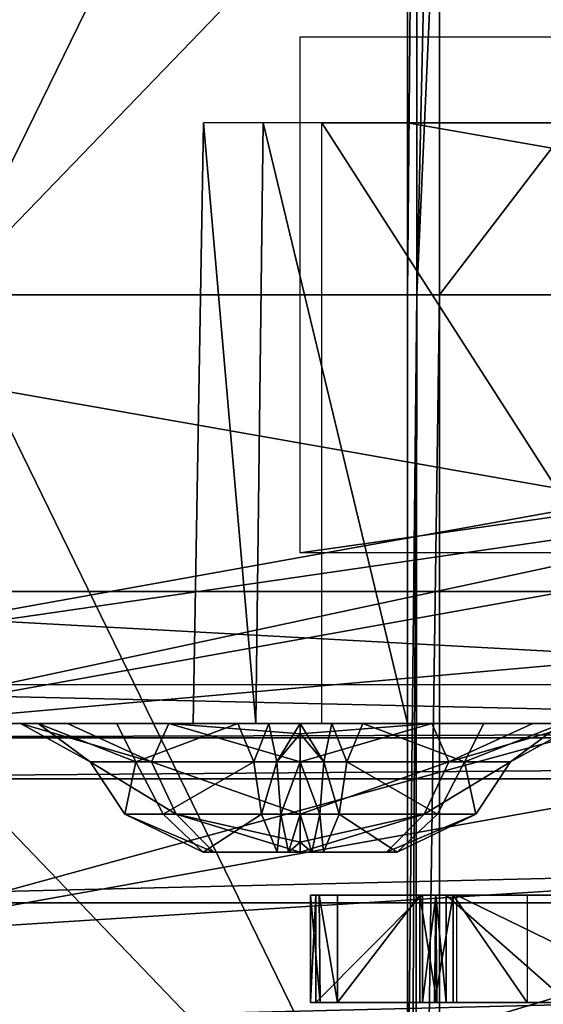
# Model space of a CAD drawing. Header units: millimetres. Extents: x -4274 to 4951, y -4805 to 4805.
# Tile 183 of 225: x -1246 to -935, y 3098 to 3681. Entities that reach past the tile are written whole.
import ezdxf

# ---------------------------------------------------------------- set-up
doc = ezdxf.new("R2010")
doc.units = ezdxf.units.MM
doc.header["$LTSCALE"] = 41.718519
for name, color, linetype in [('1695', 7, 'CONTINUOUS'), ('1698', 7, 'CONTINUOUS'), ('1701', 7, 'CONTINUOUS'), ('1703', 7, 'CONTINUOUS'), ('1704', 7, 'CONTINUOUS'), ('1706', 7, 'CONTINUOUS'), ('1708', 7, 'CONTINUOUS'), ('1709', 7, 'CONTINUOUS'), ('1711', 7, 'CONTINUOUS'), ('1712', 7, 'CONTINUOUS'), ('179', 7, 'CONTINUOUS'), ('1813', 7, 'CONTINUOUS'), ('1814', 7, 'CONTINUOUS'), ('1815', 7, 'CONTINUOUS'), ('1816', 7, 'CONTINUOUS'), ('1817', 7, 'CONTINUOUS'), ('1818', 7, 'CONTINUOUS'), ('1819', 7, 'CONTINUOUS'), ('1820', 7, 'CONTINUOUS'), ('197', 7, 'CONTINUOUS'), ('198', 7, 'CONTINUOUS'), ('200', 7, 'CONTINUOUS'), ('202', 7, 'CONTINUOUS'), ('205', 7, 'CONTINUOUS'), ('209', 7, 'CONTINUOUS'), ('211', 7, 'CONTINUOUS'), ('217', 7, 'CONTINUOUS'), ('222', 7, 'CONTINUOUS'), ('247', 7, 'CONTINUOUS'), ('251', 7, 'CONTINUOUS'), ('253', 7, 'CONTINUOUS'), ('255', 7, 'CONTINUOUS'), ('339', 7, 'CONTINUOUS'), ('344', 7, 'CONTINUOUS'), ('345', 7, 'CONTINUOUS'), ('358', 7, 'CONTINUOUS'), ('359', 7, 'CONTINUOUS'), ('49', 7, 'CONTINUOUS'), ('50', 7, 'CONTINUOUS')]:
    doc.layers.add(name, color=color, linetype=linetype)

msp = doc.modelspace()

# ---------------------------------------------------------------- linework, layer by layer
at = {"layer": '1695', "linetype": 'Continuous'}
for points in [[(-437.4, 3098.8, -2576.19), (-427.13, 3098.8, -2576.21), (-1073.39, 3098.8, -1474.62), (-437.4, 3098.8, -2576.19)], [(-1073.39, 3098.8, -1474.62), (-427.13, 3098.8, -2576.21), (-1067.63, 3098.8, -1465.27), (-1073.39, 3098.8, -1474.62)], [(-1070.25, 3098.8, -1730.18), (-437.4, 3098.8, -2576.19), (-1073.39, 3098.8, -1474.62), (-1070.25, 3098.8, -1730.18)], [(-927.73, 3098.8, -1963.59), (-437.4, 3098.8, -2576.19), (-1070.25, 3098.8, -1730.18), (-927.73, 3098.8, -1963.59)], [(-935.74, 3098.8, -1957.59), (-927.73, 3098.8, -1963.59), (-1070.25, 3098.8, -1730.18), (-935.74, 3098.8, -1957.59)], [(-945.08, 3098.8, -1958.95), (-935.74, 3098.8, -1957.59), (-1070.25, 3098.8, -1730.18), (-945.08, 3098.8, -1958.95)], [(-1007.14, 3098.8, -1977.84), (-945.08, 3098.8, -1958.95), (-1070.25, 3098.8, -1730.18), (-1007.14, 3098.8, -1977.84)], [(-427.13, 3098.8, -2576.21), (-419.99, 3098.8, -2567.87), (-1067.63, 3098.8, -1465.27), (-427.13, 3098.8, -2576.21)], [(-1067.63, 3098.8, -1465.27), (-419.99, 3098.8, -2567.87), (-1057.48, 3098.8, -1463.7), (-1067.63, 3098.8, -1465.27)], [(-419.99, 3098.8, -2567.87), (-406.88, 3098.8, -2518.95), (-1057.48, 3098.8, -1463.7), (-419.99, 3098.8, -2567.87)], [(-1057.48, 3098.8, -1463.7), (-406.88, 3098.8, -2518.95), (-1008.56, 3098.8, -1476.81), (-1057.48, 3098.8, -1463.7)], [(-406.88, 3098.8, -2518.95), (-401.23, 3098.8, -2511.38), (-1008.56, 3098.8, -1476.81), (-406.88, 3098.8, -2518.95)], [(-1008.56, 3098.8, -1476.81), (-401.23, 3098.8, -2511.38), (-998.65, 3098.8, -1475.4), (-1008.56, 3098.8, -1476.81)], [(-988.94, 3098.8, -1984.27), (-945.08, 3098.8, -1958.95), (-1007.14, 3098.8, -1977.84), (-988.94, 3098.8, -1984.27)], [(-999.9, 3098.8, -1985.12), (-988.94, 3098.8, -1984.27), (-1007.14, 3098.8, -1977.84), (-999.9, 3098.8, -1985.12)], [(-401.23, 3098.8, -2511.38), (-391.33, 3098.8, -2509.97), (-998.65, 3098.8, -1475.4), (-401.23, 3098.8, -2511.38)], [(-998.65, 3098.8, -1475.4), (-391.33, 3098.8, -2509.97), (-993, 3098.8, -1467.83), (-998.65, 3098.8, -1475.4)], [(-391.33, 3098.8, -2509.97), (-121.45, 3098.8, -2582.28), (-993, 3098.8, -1467.83), (-391.33, 3098.8, -2509.97)], [(-993, 3098.8, -1467.83), (-121.45, 3098.8, -2582.28), (-920.69, 3098.8, -1197.95), (-993, 3098.8, -1467.83)], [(-986.94, 3098.8, -1162.15), (-978.59, 3098.8, -1169.29), (-986.91, 3098.8, -1151.88), (-986.94, 3098.8, -1162.15)], [(-978.59, 3098.8, -1169.29), (-929.67, 3098.8, -1182.4), (-986.91, 3098.8, -1151.88), (-978.59, 3098.8, -1169.29)], [(-986.91, 3098.8, -1151.88), (-929.67, 3098.8, -1182.4), (-856.41, 3098.8, -932.13), (-986.91, 3098.8, -1151.88)]]:
    msp.add_3dface(points, dxfattribs=at)
at = {"layer": '1698', "linetype": 'Continuous'}
for points in [[(-1057.48, 3162.3, -1463.7), (-1008.56, 3162.3, -1476.81), (-1073.39, 3162.3, -1474.62), (-1057.48, 3162.3, -1463.7)], [(-1073.39, 3162.3, -1474.62), (-1008.56, 3162.3, -1476.81), (-1070.25, 3162.3, -1730.18), (-1073.39, 3162.3, -1474.62)], [(-1068.28, 3162.3, -1465.72), (-1057.48, 3162.3, -1463.7), (-1073.39, 3162.3, -1474.62), (-1068.28, 3162.3, -1465.72)], [(-1008.56, 3162.3, -1476.81), (-999.18, 3162.3, -1475.7), (-1070.25, 3162.3, -1730.18), (-1008.56, 3162.3, -1476.81)], [(-1070.25, 3162.3, -1730.18), (-999.18, 3162.3, -1475.7), (657.15, 3162.3, -732.87), (-1070.25, 3162.3, -1730.18)], [(-1007.14, 3162.3, -1977.84), (-1070.25, 3162.3, -1730.18), (840.08, 3162.3, -911.35), (-1007.14, 3162.3, -1977.84)], [(840.08, 3162.3, -911.35), (-1070.25, 3162.3, -1730.18), (657.15, 3162.3, -732.87), (840.08, 3162.3, -911.35)], [(-999.15, 3162.3, -1985.38), (-1007.14, 3162.3, -1977.84), (842.76, 3162.3, -921.26), (-999.15, 3162.3, -1985.38)], [(842.76, 3162.3, -921.26), (-1007.14, 3162.3, -1977.84), (840.08, 3162.3, -911.35), (842.76, 3162.3, -921.26)], [(-999.18, 3162.3, -1475.7), (-993, 3162.3, -1467.83), (400.7, 3162.3, -667.48), (-999.18, 3162.3, -1475.7)], [(657.15, 3162.3, -732.87), (-999.18, 3162.3, -1475.7), (400.7, 3162.3, -667.48), (657.15, 3162.3, -732.87)], [(-988.94, 3162.3, -1984.27), (-999.15, 3162.3, -1985.38), (-945.08, 3162.3, -1958.95), (-988.94, 3162.3, -1984.27)], [(-945.08, 3162.3, -1958.95), (-999.15, 3162.3, -1985.38), (792.68, 3162.3, -955.65), (-945.08, 3162.3, -1958.95)], [(792.68, 3162.3, -955.65), (-999.15, 3162.3, -1985.38), (836.54, 3162.3, -930.32), (792.68, 3162.3, -955.65)], [(836.54, 3162.3, -930.32), (-999.15, 3162.3, -1985.38), (842.76, 3162.3, -921.26), (836.54, 3162.3, -930.32)], [(-993, 3162.3, -1467.83), (-920.69, 3162.3, -1197.95), (391.33, 3162.3, -668.59), (-993, 3162.3, -1467.83)], [(400.7, 3162.3, -667.48), (-993, 3162.3, -1467.83), (391.33, 3162.3, -668.59), (400.7, 3162.3, -667.48)], [(-986.91, 3162.3, -1151.88), (-856.41, 3162.3, -932.13), (114.66, 3162.3, -515.88), (-986.91, 3162.3, -1151.88)], [(-986.6, 3162.3, -1162.86), (-986.91, 3162.3, -1151.88), (123.56, 3162.3, -521), (-986.6, 3162.3, -1162.86)], [(123.56, 3162.3, -521), (-986.91, 3162.3, -1151.88), (114.66, 3162.3, -515.88), (123.56, 3162.3, -521)], [(-978.59, 3162.3, -1169.29), (-986.6, 3162.3, -1162.86), (125.57, 3162.3, -531.8), (-978.59, 3162.3, -1169.29)], [(125.57, 3162.3, -531.8), (-986.6, 3162.3, -1162.86), (123.56, 3162.3, -521), (125.57, 3162.3, -531.8)], [(-929.67, 3162.3, -1182.4), (-978.59, 3162.3, -1169.29), (112.47, 3162.3, -580.72), (-929.67, 3162.3, -1182.4)], [(112.47, 3162.3, -580.72), (-978.59, 3162.3, -1169.29), (125.57, 3162.3, -531.8), (112.47, 3162.3, -580.72)], [(-935.15, 3162.3, -1957.75), (-945.08, 3162.3, -1958.95), (786.84, 3162.3, -963.06), (-935.15, 3162.3, -1957.75)], [(786.84, 3162.3, -963.06), (-945.08, 3162.3, -1958.95), (792.68, 3162.3, -955.65), (786.84, 3162.3, -963.06)]]:
    msp.add_3dface(points, dxfattribs=at)
at = {"layer": '1701', "linetype": 'Continuous'}
for points in [[(-986.91, 3098.8, -1151.88), (-856.41, 3098.8, -932.13), (-986.91, 3162.3, -1151.88), (-986.91, 3098.8, -1151.88)], [(-856.41, 3098.8, -932.13), (-856.41, 3162.3, -932.13), (-986.91, 3162.3, -1151.88), (-856.41, 3098.8, -932.13)]]:
    msp.add_3dface(points, dxfattribs=at)
at = {"layer": '1703', "linetype": 'Continuous'}
for points in [[(-993, 3098.8, -1467.83), (-920.69, 3098.8, -1197.95), (-993, 3162.3, -1467.83), (-993, 3098.8, -1467.83)], [(-920.69, 3098.8, -1197.95), (-920.69, 3162.3, -1197.95), (-993, 3162.3, -1467.83), (-920.69, 3098.8, -1197.95)]]:
    msp.add_3dface(points, dxfattribs=at)
at = {"layer": '1704', "linetype": 'Continuous'}
for points in [[(-1008.56, 3098.8, -1476.81), (-998.65, 3098.8, -1475.4), (-1008.56, 3162.3, -1476.81), (-1008.56, 3098.8, -1476.81)], [(-998.65, 3098.8, -1475.4), (-999.18, 3162.3, -1475.7), (-1008.56, 3162.3, -1476.81), (-998.65, 3098.8, -1475.4)], [(-998.65, 3098.8, -1475.4), (-993, 3098.8, -1467.83), (-999.18, 3162.3, -1475.7), (-998.65, 3098.8, -1475.4)], [(-993, 3098.8, -1467.83), (-993, 3162.3, -1467.83), (-999.18, 3162.3, -1475.7), (-993, 3098.8, -1467.83)]]:
    msp.add_3dface(points, dxfattribs=at)
at = {"layer": '1706', "linetype": 'Continuous'}
for points in [[(-1057.48, 3098.8, -1463.7), (-1008.56, 3098.8, -1476.81), (-1008.56, 3162.3, -1476.81), (-1057.48, 3098.8, -1463.7)], [(-1057.48, 3098.8, -1463.7), (-1008.56, 3162.3, -1476.81), (-1057.48, 3162.3, -1463.7), (-1057.48, 3098.8, -1463.7)]]:
    msp.add_3dface(points, dxfattribs=at)
at = {"layer": '1708', "linetype": 'Continuous'}
for points in [[(-1073.39, 3098.8, -1474.62), (-1067.63, 3098.8, -1465.27), (-1073.39, 3162.3, -1474.62), (-1073.39, 3098.8, -1474.62)], [(-1067.63, 3098.8, -1465.27), (-1068.28, 3162.3, -1465.72), (-1073.39, 3162.3, -1474.62), (-1067.63, 3098.8, -1465.27)], [(-1067.63, 3098.8, -1465.27), (-1057.48, 3098.8, -1463.7), (-1068.28, 3162.3, -1465.72), (-1067.63, 3098.8, -1465.27)], [(-1057.48, 3098.8, -1463.7), (-1057.48, 3162.3, -1463.7), (-1068.28, 3162.3, -1465.72), (-1057.48, 3098.8, -1463.7)]]:
    msp.add_3dface(points, dxfattribs=at)
at = {"layer": '1709', "linetype": 'Continuous'}
for points in [[(-1070.25, 3098.8, -1730.18), (-1073.39, 3098.8, -1474.62), (-1070.25, 3162.3, -1730.18), (-1070.25, 3098.8, -1730.18)], [(-1073.39, 3098.8, -1474.62), (-1073.39, 3162.3, -1474.62), (-1070.25, 3162.3, -1730.18), (-1073.39, 3098.8, -1474.62)], [(-1007.14, 3098.8, -1977.84), (-1070.25, 3098.8, -1730.18), (-1007.14, 3162.3, -1977.84), (-1007.14, 3098.8, -1977.84)], [(-1070.25, 3098.8, -1730.18), (-1070.25, 3162.3, -1730.18), (-1007.14, 3162.3, -1977.84), (-1070.25, 3098.8, -1730.18)]]:
    msp.add_3dface(points, dxfattribs=at)
at = {"layer": '1711', "linetype": 'Continuous'}
for points in [[(-999.9, 3098.8, -1985.12), (-1007.14, 3098.8, -1977.84), (-999.15, 3162.3, -1985.38), (-999.9, 3098.8, -1985.12)], [(-1007.14, 3098.8, -1977.84), (-1007.14, 3162.3, -1977.84), (-999.15, 3162.3, -1985.38), (-1007.14, 3098.8, -1977.84)], [(-988.94, 3098.8, -1984.27), (-999.9, 3098.8, -1985.12), (-988.94, 3162.3, -1984.27), (-988.94, 3098.8, -1984.27)], [(-999.9, 3098.8, -1985.12), (-999.15, 3162.3, -1985.38), (-988.94, 3162.3, -1984.27), (-999.9, 3098.8, -1985.12)]]:
    msp.add_3dface(points, dxfattribs=at)
at = {"layer": '1712', "linetype": 'Continuous'}
for points in [[(-945.08, 3098.8, -1958.95), (-988.94, 3098.8, -1984.27), (-988.94, 3162.3, -1984.27), (-945.08, 3098.8, -1958.95)], [(-945.08, 3098.8, -1958.95), (-988.94, 3162.3, -1984.27), (-945.08, 3162.3, -1958.95), (-945.08, 3098.8, -1958.95)]]:
    msp.add_3dface(points, dxfattribs=at)
at = {"layer": '179', "linetype": 'Continuous'}
for points in [[(1608.75, 3517.9, -625.66), (1608.75, 3517.9, -7225.03), (-1608.75, 3517.9, -625.66), (1608.75, 3517.9, -625.66)], [(-1608.75, 3517.9, -625.66), (1608.75, 3517.9, -7225.03), (-1608.75, 3517.9, -7225.03), (-1608.75, 3517.9, -625.66)], [(-1608.75, 3517.9, -7225.03), (1608.75, 3517.9, -7225.03), (1593.61, 3517.9, -7283.58), (-1608.75, 3517.9, -7225.03)], [(-1600.96, 3517.9, -589.29), (1608.75, 3517.9, -625.66), (-1608.75, 3517.9, -625.66), (-1600.96, 3517.9, -589.29)], [(-1593.69, 3517.9, -7283.44), (-1608.75, 3517.9, -7225.03), (1593.61, 3517.9, -7283.58), (-1593.69, 3517.9, -7283.44)], [(1600.96, 3517.9, -589.29), (1608.75, 3517.9, -625.66), (-1600.96, 3517.9, -589.29), (1600.96, 3517.9, -589.29)], [(-1578.98, 3517.9, -559.27), (1600.96, 3517.9, -589.29), (-1600.96, 3517.9, -589.29), (-1578.98, 3517.9, -559.27)], [(-1555.84, 3517.9, -7320.71), (-1593.69, 3517.9, -7283.44), (1555.85, 3517.9, -7320.69), (-1555.84, 3517.9, -7320.71)], [(1555.85, 3517.9, -7320.69), (-1593.69, 3517.9, -7283.44), (1593.61, 3517.9, -7283.58), (1555.85, 3517.9, -7320.69)], [(1578.98, 3517.9, -559.28), (1600.96, 3517.9, -589.29), (-1578.98, 3517.9, -559.27), (1578.98, 3517.9, -559.28)], [(-578.11, 3517.9, -35.67), (1578.98, 3517.9, -559.28), (-1578.98, 3517.9, -559.27), (-578.11, 3517.9, -35.67)], [(-1290.59, 3517.9, -7442.87), (-1555.84, 3517.9, -7320.71), (1290.57, 3517.9, -7442.89), (-1290.59, 3517.9, -7442.87)], [(1290.57, 3517.9, -7442.89), (-1555.84, 3517.9, -7320.71), (1555.85, 3517.9, -7320.69), (1290.57, 3517.9, -7442.89)], [(-1016, 3517.9, -7542.33), (-1290.59, 3517.9, -7442.87), (1016, 3517.9, -7542.33), (-1016, 3517.9, -7542.33)], [(1016, 3517.9, -7542.33), (-1290.59, 3517.9, -7442.87), (1290.57, 3517.9, -7442.89), (1016, 3517.9, -7542.33)], [(-1016, 3517.9, -7581.03), (-1016, 3517.9, -7542.33), (1016, 3517.9, -7581.03), (-1016, 3517.9, -7581.03)], [(1016, 3517.9, -7581.03), (-1016, 3517.9, -7542.33), (1016, 3517.9, -7542.33), (1016, 3517.9, -7581.03)], [(-1010.48, 3517.9, -7599.6), (-1016, 3517.9, -7581.03), (1010.47, 3517.9, -7599.61), (-1010.48, 3517.9, -7599.6)], [(1010.47, 3517.9, -7599.61), (-1016, 3517.9, -7581.03), (1016, 3517.9, -7581.03), (1010.47, 3517.9, -7599.61)], [(-996.98, 3517.9, -7609.87), (-1010.48, 3517.9, -7599.6), (997.06, 3517.9, -7609.82), (-996.98, 3517.9, -7609.87)], [(997.06, 3517.9, -7609.82), (-1010.48, 3517.9, -7599.6), (1010.47, 3517.9, -7599.61), (997.06, 3517.9, -7609.82)], [(-503.96, 3517.9, -7720.89), (-996.98, 3517.9, -7609.87), (504, 3517.9, -7720.92), (-503.96, 3517.9, -7720.89)], [(504, 3517.9, -7720.92), (-996.98, 3517.9, -7609.87), (997.06, 3517.9, -7609.82), (504, 3517.9, -7720.92)]]:
    msp.add_3dface(points, dxfattribs=at)
at = {"layer": '1813', "linetype": 'Continuous'}
for points in [[(-1245.35, 3263.9, -4237.66), (-1234.82, 3263.9, -4317.34), (-1204.12, 3241.28, -4256.28), (-1245.35, 3263.9, -4237.66)], [(-1217.42, 3263.9, -4162.31), (-1245.35, 3263.9, -4237.66), (-1167.62, 3241.28, -4168.16), (-1217.42, 3263.9, -4162.31)], [(-1167.62, 3241.28, -4168.16), (-1245.35, 3263.9, -4237.66), (-1204.12, 3241.28, -4256.28), (-1167.62, 3241.28, -4168.16)], [(-1234.82, 3263.9, -4317.34), (-1188.27, 3263.9, -4382.85), (-1176.9, 3241.28, -4334.02), (-1234.82, 3263.9, -4317.34)], [(-1204.12, 3241.28, -4256.28), (-1234.82, 3263.9, -4317.34), (-1176.9, 3241.28, -4334.02), (-1204.12, 3241.28, -4256.28)], [(-1157.5, 3263.9, -4108.74), (-1217.42, 3263.9, -4162.31), (-1167.62, 3241.28, -4168.16), (-1157.5, 3263.9, -4108.74)], [(-1188.27, 3263.9, -4382.85), (-1116.49, 3263.9, -4419.01), (-1176.9, 3241.28, -4334.02), (-1188.27, 3263.9, -4382.85)], [(-1176.9, 3241.28, -4334.02), (-1116.49, 3263.9, -4419.01), (-1107.12, 3241.28, -4377.8), (-1176.9, 3241.28, -4334.02)], [(-1079.5, 3241.28, -4131.66), (-1157.5, 3263.9, -4108.74), (-1167.62, 3241.28, -4168.16), (-1079.5, 3241.28, -4131.66)], [(-1079.5, 3263.9, -4089.39), (-1157.5, 3263.9, -4108.74), (-1079.5, 3257.89, -4113.36), (-1079.5, 3263.9, -4089.39)], [(-1079.5, 3257.89, -4113.36), (-1157.5, 3263.9, -4108.74), (-1079.5, 3241.28, -4131.66), (-1079.5, 3257.89, -4113.36)], [(-1116.49, 3263.9, -4419.01), (-1098.11, 3263.9, -4422.12), (-1107.12, 3241.28, -4377.8), (-1116.49, 3263.9, -4419.01)], [(-1107.12, 3241.28, -4377.8), (-1098.11, 3263.9, -4422.12), (-1093.4, 3241.28, -4380.12), (-1107.12, 3241.28, -4377.8)], [(-1098.11, 3263.9, -4422.12), (-1079.5, 3263.9, -4423.17), (-1093.4, 3241.28, -4380.12), (-1098.11, 3263.9, -4422.12)], [(-1093.4, 3241.28, -4380.12), (-1079.5, 3263.9, -4423.17), (-1079.5, 3257.89, -4399.19), (-1093.4, 3241.28, -4380.12)], [(-1079.5, 3241.28, -4380.9), (-1093.4, 3241.28, -4380.12), (-1079.5, 3257.89, -4399.19), (-1079.5, 3241.28, -4380.9)]]:
    msp.add_3dface(points, dxfattribs=at)
at = {"layer": '1814', "linetype": 'Continuous'}
for points in [[(-1079.5, 3257.89, -4399.19), (-1079.5, 3263.9, -4423.17), (-1001.5, 3263.9, -4403.81), (-1079.5, 3257.89, -4399.19)], [(-1079.5, 3263.9, -4089.39), (-1079.5, 3257.89, -4113.36), (-1065.6, 3241.28, -4132.44), (-1079.5, 3263.9, -4089.39)], [(-1060.89, 3263.9, -4090.43), (-1079.5, 3263.9, -4089.39), (-1065.6, 3241.28, -4132.44), (-1060.89, 3263.9, -4090.43)], [(-1079.5, 3241.28, -4380.9), (-1079.5, 3257.89, -4399.19), (-1001.5, 3263.9, -4403.81), (-1079.5, 3241.28, -4380.9)], [(-1079.5, 3241.28, -4380.9), (-1001.5, 3263.9, -4403.81), (-991.38, 3241.28, -4344.4), (-1079.5, 3241.28, -4380.9)], [(-1051.88, 3241.28, -4134.76), (-1060.89, 3263.9, -4090.43), (-1065.6, 3241.28, -4132.44), (-1051.88, 3241.28, -4134.76)], [(-1042.51, 3263.9, -4093.54), (-1060.89, 3263.9, -4090.43), (-1051.88, 3241.28, -4134.76), (-1042.51, 3263.9, -4093.54)], [(-982.1, 3241.28, -4178.54), (-1042.51, 3263.9, -4093.54), (-1051.88, 3241.28, -4134.76), (-982.1, 3241.28, -4178.54)], [(-970.73, 3263.9, -4129.7), (-1042.51, 3263.9, -4093.54), (-982.1, 3241.28, -4178.54), (-970.73, 3263.9, -4129.7)], [(-1001.5, 3263.9, -4403.81), (-941.58, 3263.9, -4350.25), (-991.38, 3241.28, -4344.4), (-1001.5, 3263.9, -4403.81)], [(-941.58, 3263.9, -4350.25), (-913.65, 3263.9, -4274.89), (-991.38, 3241.28, -4344.4), (-941.58, 3263.9, -4350.25)], [(-991.38, 3241.28, -4344.4), (-913.65, 3263.9, -4274.89), (-954.88, 3241.28, -4256.28), (-991.38, 3241.28, -4344.4)], [(-924.18, 3263.9, -4195.22), (-970.73, 3263.9, -4129.7), (-982.1, 3241.28, -4178.54), (-924.18, 3263.9, -4195.22)], [(-954.88, 3241.28, -4256.28), (-924.18, 3263.9, -4195.22), (-982.1, 3241.28, -4178.54), (-954.88, 3241.28, -4256.28)], [(-913.65, 3263.9, -4274.89), (-924.18, 3263.9, -4195.22), (-954.88, 3241.28, -4256.28), (-913.65, 3263.9, -4274.89)], [(-1079.5, 3257.89, -4113.36), (-1079.5, 3241.28, -4131.66), (-1065.6, 3241.28, -4132.44), (-1079.5, 3257.89, -4113.36)]]:
    msp.add_3dface(points, dxfattribs=at)
at = {"layer": '1815', "linetype": 'Continuous'}
for points in [[(-1065.6, 3241.28, -4132.44), (-1079.5, 3241.28, -4131.66), (-1067.9, 3210.32, -4152.95), (-1065.6, 3241.28, -4132.44)], [(-1067.9, 3210.32, -4152.95), (-1079.5, 3241.28, -4131.66), (-1079.5, 3210.32, -4152.3), (-1067.9, 3210.32, -4152.95)], [(-1079.5, 3241.28, -4380.9), (-991.38, 3241.28, -4344.4), (-1079.5, 3210.32, -4360.26), (-1079.5, 3241.28, -4380.9)], [(-1079.5, 3210.32, -4360.26), (-991.38, 3241.28, -4344.4), (-1005.97, 3210.32, -4329.8), (-1079.5, 3210.32, -4360.26)], [(-1056.45, 3210.32, -4154.88), (-1065.6, 3241.28, -4132.44), (-1067.9, 3210.32, -4152.95), (-1056.45, 3210.32, -4154.88)], [(-1051.88, 3241.28, -4134.76), (-1065.6, 3241.28, -4132.44), (-1056.45, 3210.32, -4154.88), (-1051.88, 3241.28, -4134.76)], [(-998.23, 3210.32, -4191.41), (-1051.88, 3241.28, -4134.76), (-1056.45, 3210.32, -4154.88), (-998.23, 3210.32, -4191.41)], [(-982.1, 3241.28, -4178.54), (-1051.88, 3241.28, -4134.76), (-998.23, 3210.32, -4191.41), (-982.1, 3241.28, -4178.54)], [(-991.38, 3241.28, -4344.4), (-954.88, 3241.28, -4256.28), (-1005.97, 3210.32, -4329.8), (-991.38, 3241.28, -4344.4)], [(-1005.97, 3210.32, -4329.8), (-954.88, 3241.28, -4256.28), (-975.52, 3210.32, -4256.28), (-1005.97, 3210.32, -4329.8)], [(-975.52, 3210.32, -4256.28), (-982.1, 3241.28, -4178.54), (-998.23, 3210.32, -4191.41), (-975.52, 3210.32, -4256.28)], [(-954.88, 3241.28, -4256.28), (-982.1, 3241.28, -4178.54), (-975.52, 3210.32, -4256.28), (-954.88, 3241.28, -4256.28)]]:
    msp.add_3dface(points, dxfattribs=at)
at = {"layer": '1816', "linetype": 'Continuous'}
for points in [[(-1079.5, 3210.32, -4360.26), (-1005.97, 3210.32, -4329.8), (-1079.5, 3193.71, -4341.96), (-1079.5, 3210.32, -4360.26)], [(-1005.97, 3210.32, -4329.8), (-1079.5, 3187.7, -4317.99), (-1079.5, 3193.71, -4341.96), (-1005.97, 3210.32, -4329.8)], [(-1079.5, 3187.7, -4317.99), (-1005.97, 3210.32, -4329.8), (-1028.35, 3187.7, -4290.76), (-1079.5, 3187.7, -4317.99)], [(-1067.9, 3210.32, -4152.95), (-1079.5, 3210.32, -4152.3), (-1072.62, 3187.7, -4194.95), (-1067.9, 3210.32, -4152.95)], [(-1079.5, 3210.32, -4152.3), (-1079.5, 3193.71, -4170.59), (-1072.62, 3187.7, -4194.95), (-1079.5, 3210.32, -4152.3)], [(-1065.82, 3187.7, -4196.1), (-1067.9, 3210.32, -4152.95), (-1072.62, 3187.7, -4194.95), (-1065.82, 3187.7, -4196.1)], [(-1056.45, 3210.32, -4154.88), (-1067.9, 3210.32, -4152.95), (-1065.82, 3187.7, -4196.1), (-1056.45, 3210.32, -4154.88)], [(-1021.98, 3187.7, -4233.99), (-1056.45, 3210.32, -4154.88), (-1065.82, 3187.7, -4196.1), (-1021.98, 3187.7, -4233.99)], [(-998.23, 3210.32, -4191.41), (-1056.45, 3210.32, -4154.88), (-1021.98, 3187.7, -4233.99), (-998.23, 3210.32, -4191.41)], [(-1005.97, 3210.32, -4329.8), (-975.52, 3210.32, -4256.28), (-1028.35, 3187.7, -4290.76), (-1005.97, 3210.32, -4329.8)], [(-1028.35, 3187.7, -4290.76), (-975.52, 3210.32, -4256.28), (-1021.98, 3187.7, -4233.99), (-1028.35, 3187.7, -4290.76)], [(-975.52, 3210.32, -4256.28), (-998.23, 3210.32, -4191.41), (-1021.98, 3187.7, -4233.99), (-975.52, 3210.32, -4256.28)], [(-1079.5, 3193.71, -4170.59), (-1079.5, 3187.7, -4194.57), (-1072.62, 3187.7, -4194.95), (-1079.5, 3193.71, -4170.59)]]:
    msp.add_3dface(points, dxfattribs=at)
at = {"layer": '1817', "linetype": 'Continuous'}
for points in [[(-1130.65, 3187.7, -4221.8), (-1137.02, 3187.7, -4278.56), (-1093.18, 3187.7, -4316.46), (-1130.65, 3187.7, -4221.8)], [(-1079.5, 3187.7, -4194.57), (-1130.65, 3187.7, -4221.8), (-1079.5, 3187.7, -4317.99), (-1079.5, 3187.7, -4194.57)], [(-1130.65, 3187.7, -4221.8), (-1093.18, 3187.7, -4316.46), (-1086.38, 3187.7, -4317.61), (-1130.65, 3187.7, -4221.8)], [(-1130.65, 3187.7, -4221.8), (-1086.38, 3187.7, -4317.61), (-1079.5, 3187.7, -4317.99), (-1130.65, 3187.7, -4221.8)], [(-1079.5, 3187.7, -4194.57), (-1079.5, 3187.7, -4317.99), (-1028.35, 3187.7, -4290.76), (-1079.5, 3187.7, -4194.57)], [(-1079.5, 3187.7, -4194.57), (-1028.35, 3187.7, -4290.76), (-1072.62, 3187.7, -4194.95), (-1079.5, 3187.7, -4194.57)], [(-1028.35, 3187.7, -4290.76), (-1065.82, 3187.7, -4196.1), (-1072.62, 3187.7, -4194.95), (-1028.35, 3187.7, -4290.76)], [(-1028.35, 3187.7, -4290.76), (-1021.98, 3187.7, -4233.99), (-1065.82, 3187.7, -4196.1), (-1028.35, 3187.7, -4290.76)]]:
    msp.add_3dface(points, dxfattribs=at)
at = {"layer": '1818', "linetype": 'Continuous'}
for points in [[(-1167.62, 3241.28, -4168.16), (-1204.12, 3241.28, -4256.28), (-1153.03, 3210.32, -4182.75), (-1167.62, 3241.28, -4168.16)], [(-1204.12, 3241.28, -4256.28), (-1176.9, 3241.28, -4334.02), (-1183.48, 3210.32, -4256.28), (-1204.12, 3241.28, -4256.28)], [(-1153.03, 3210.32, -4182.75), (-1204.12, 3241.28, -4256.28), (-1183.48, 3210.32, -4256.28), (-1153.03, 3210.32, -4182.75)], [(-1183.48, 3210.32, -4256.28), (-1176.9, 3241.28, -4334.02), (-1160.77, 3210.32, -4321.14), (-1183.48, 3210.32, -4256.28)], [(-1176.9, 3241.28, -4334.02), (-1107.12, 3241.28, -4377.8), (-1160.77, 3210.32, -4321.14), (-1176.9, 3241.28, -4334.02)], [(-1079.5, 3241.28, -4131.66), (-1167.62, 3241.28, -4168.16), (-1079.5, 3210.32, -4152.3), (-1079.5, 3241.28, -4131.66)], [(-1079.5, 3210.32, -4152.3), (-1167.62, 3241.28, -4168.16), (-1153.03, 3210.32, -4182.75), (-1079.5, 3210.32, -4152.3)], [(-1160.77, 3210.32, -4321.14), (-1107.12, 3241.28, -4377.8), (-1102.55, 3210.32, -4357.67), (-1160.77, 3210.32, -4321.14)], [(-1107.12, 3241.28, -4377.8), (-1093.4, 3241.28, -4380.12), (-1102.55, 3210.32, -4357.67), (-1107.12, 3241.28, -4377.8)], [(-1102.55, 3210.32, -4357.67), (-1093.4, 3241.28, -4380.12), (-1091.1, 3210.32, -4359.61), (-1102.55, 3210.32, -4357.67)], [(-1093.4, 3241.28, -4380.12), (-1079.5, 3241.28, -4380.9), (-1091.1, 3210.32, -4359.61), (-1093.4, 3241.28, -4380.12)], [(-1079.5, 3241.28, -4380.9), (-1079.5, 3210.32, -4360.26), (-1091.1, 3210.32, -4359.61), (-1079.5, 3241.28, -4380.9)]]:
    msp.add_3dface(points, dxfattribs=at)
at = {"layer": '1819', "linetype": 'Continuous'}
for points in [[(-1153.03, 3210.32, -4182.75), (-1183.48, 3210.32, -4256.28), (-1130.65, 3187.7, -4221.8), (-1153.03, 3210.32, -4182.75)], [(-1183.48, 3210.32, -4256.28), (-1160.77, 3210.32, -4321.14), (-1137.02, 3187.7, -4278.56), (-1183.48, 3210.32, -4256.28)], [(-1130.65, 3187.7, -4221.8), (-1183.48, 3210.32, -4256.28), (-1137.02, 3187.7, -4278.56), (-1130.65, 3187.7, -4221.8)], [(-1160.77, 3210.32, -4321.14), (-1102.55, 3210.32, -4357.67), (-1137.02, 3187.7, -4278.56), (-1160.77, 3210.32, -4321.14)], [(-1079.5, 3210.32, -4152.3), (-1153.03, 3210.32, -4182.75), (-1079.5, 3193.71, -4170.59), (-1079.5, 3210.32, -4152.3)], [(-1079.5, 3193.71, -4170.59), (-1153.03, 3210.32, -4182.75), (-1079.5, 3187.7, -4194.57), (-1079.5, 3193.71, -4170.59)], [(-1079.5, 3187.7, -4194.57), (-1153.03, 3210.32, -4182.75), (-1130.65, 3187.7, -4221.8), (-1079.5, 3187.7, -4194.57)], [(-1137.02, 3187.7, -4278.56), (-1102.55, 3210.32, -4357.67), (-1093.18, 3187.7, -4316.46), (-1137.02, 3187.7, -4278.56)], [(-1102.55, 3210.32, -4357.67), (-1091.1, 3210.32, -4359.61), (-1093.18, 3187.7, -4316.46), (-1102.55, 3210.32, -4357.67)], [(-1093.18, 3187.7, -4316.46), (-1091.1, 3210.32, -4359.61), (-1086.38, 3187.7, -4317.61), (-1093.18, 3187.7, -4316.46)], [(-1091.1, 3210.32, -4359.61), (-1079.5, 3210.32, -4360.26), (-1086.38, 3187.7, -4317.61), (-1091.1, 3210.32, -4359.61)], [(-1086.38, 3187.7, -4317.61), (-1079.5, 3210.32, -4360.26), (-1079.5, 3193.71, -4341.96), (-1086.38, 3187.7, -4317.61)], [(-1079.5, 3187.7, -4317.99), (-1086.38, 3187.7, -4317.61), (-1079.5, 3193.71, -4341.96), (-1079.5, 3187.7, -4317.99)]]:
    msp.add_3dface(points, dxfattribs=at)
at = {"layer": '1820', "linetype": 'Continuous'}
for points in [[(-1079.5, 3670.74, -3996.51), (1079.5, 3670.74, -3996.51), (-1079.5, 3365.06, -4001.84), (-1079.5, 3670.74, -3996.51)], [(-1079.5, 3365.06, -4001.84), (1079.5, 3670.74, -3996.51), (1079.5, 3365.06, -4001.84), (-1079.5, 3365.06, -4001.84)]]:
    msp.add_3dface(points, dxfattribs=at)
at = {"layer": '197', "linetype": 'Continuous'}
for points in [[(-1555.84, 3517.9, -7320.71), (-1016, 2955.47, -7859.26), (-1570.6, 2681.77, -7778.2), (-1555.84, 3517.9, -7320.71)], [(-1555.84, 3517.9, -7320.71), (-1290.59, 3517.9, -7442.87), (-1016, 2955.47, -7859.26), (-1555.84, 3517.9, -7320.71)], [(-1290.59, 3517.9, -7442.87), (-1016, 3517.9, -7542.33), (-1016, 2955.47, -7859.26), (-1290.59, 3517.9, -7442.87)]]:
    msp.add_3dface(points, dxfattribs=at)
at = {"layer": '198', "linetype": 'Continuous'}
for points in [[(-1534.53, 3263.9, -617.01), (-1535.64, 3263.9, -622.21), (1534.53, 3263.9, -617.02), (-1534.53, 3263.9, -617.01)], [(-1535.64, 3263.9, -622.21), (1535.64, 3263.9, -622.21), (1534.53, 3263.9, -617.02), (-1535.64, 3263.9, -622.21)], [(1535.64, 3263.9, -622.21), (-1535.64, 3263.9, -622.21), (-1120.68, 3263.9, -2322.8), (1535.64, 3263.9, -622.21)], [(-1535.64, 3263.9, -622.21), (-1535.64, 3263.9, -4607.15), (-1143, 3263.9, -2376.68), (-1535.64, 3263.9, -622.21)], [(-1120.68, 3263.9, -2322.8), (-1535.64, 3263.9, -622.21), (-1143, 3263.9, -2376.68), (-1120.68, 3263.9, -2322.8)], [(-1535.64, 3263.9, -4607.15), (1535.64, 3263.9, -4607.15), (1016, 3263.9, -3951.48), (-1535.64, 3263.9, -4607.15)], [(-1143, 3263.9, -2376.68), (-1535.64, 3263.9, -4607.15), (-1143, 3263.9, -3824.48), (-1143, 3263.9, -2376.68)], [(-1143, 3263.9, -3824.48), (-1535.64, 3263.9, -4607.15), (-1105.79, 3263.9, -3914.26), (-1143, 3263.9, -3824.48)], [(-1105.79, 3263.9, -3914.26), (-1535.64, 3263.9, -4607.15), (-1016, 3263.9, -3951.48), (-1105.79, 3263.9, -3914.26)], [(-1016, 3263.9, -3951.48), (-1535.64, 3263.9, -4607.15), (1016, 3263.9, -3951.48), (-1016, 3263.9, -3951.48)], [(-1531.39, 3263.9, -612.73), (-1534.53, 3263.9, -617.01), (1531.39, 3263.9, -612.73), (-1531.39, 3263.9, -612.73)], [(1531.39, 3263.9, -612.73), (-1534.53, 3263.9, -617.01), (1534.53, 3263.9, -617.02), (1531.39, 3263.9, -612.73)], [(-1531.39, 3263.9, -612.73), (1531.39, 3263.9, -612.73), (560.15, 3263.9, -104.95), (-1531.39, 3263.9, -612.73)], [(-1531.39, 3263.9, -612.73), (560.15, 3263.9, -104.95), (-556.48, 3263.9, -104.05), (-1531.39, 3263.9, -612.73)], [(-1066.8, 3263.9, -2300.48), (1535.64, 3263.9, -622.21), (-1120.68, 3263.9, -2322.8), (-1066.8, 3263.9, -2300.48)], [(-838.2, 3263.9, -2300.48), (1535.64, 3263.9, -622.21), (-1066.8, 3263.9, -2300.48), (-838.2, 3263.9, -2300.48)]]:
    msp.add_3dface(points, dxfattribs=at)
at = {"layer": '200', "linetype": 'Continuous'}
for points in [[(-1582.05, 3342.09, -555.84), (-1567.73, 3286.99, -571.92), (-565.21, 3286.93, -50), (-1582.05, 3342.09, -555.84)], [(-1582.05, 3342.09, -555.84), (-565.21, 3286.93, -50), (-579.68, 3342.09, -31.31), (-1582.05, 3342.09, -555.84)], [(-1567.73, 3286.99, -571.92), (-1531.39, 3263.9, -612.73), (-556.48, 3263.9, -104.05), (-1567.73, 3286.99, -571.92)], [(-565.21, 3286.93, -50), (-1567.73, 3286.99, -571.92), (-556.48, 3263.9, -104.05), (-565.21, 3286.93, -50)]]:
    msp.add_3dface(points, dxfattribs=at)
at = {"layer": '202', "linetype": 'Continuous'}
for points in [[(-1578.98, 3517.9, -559.27), (-1582.05, 3342.09, -555.84), (-579.68, 3342.09, -31.31), (-1578.98, 3517.9, -559.27)], [(-578.11, 3517.9, -35.67), (-1578.98, 3517.9, -559.27), (-579.68, 3342.09, -31.31), (-578.11, 3517.9, -35.67)]]:
    msp.add_3dface(points, dxfattribs=at)
at = {"layer": '205', "linetype": 'Continuous'}
for points in [[(-1016, 3517.9, -7542.33), (-1016, 3517.9, -7581.03), (-1016, 2996.46, -7875.25), (-1016, 3517.9, -7542.33)], [(-1016, 3517.9, -7542.33), (-1016, 2996.46, -7875.25), (-1016, 2955.47, -7859.26), (-1016, 3517.9, -7542.33)]]:
    msp.add_3dface(points, dxfattribs=at)
at = {"layer": '209', "linetype": 'Continuous'}
for points in [[(1536.56, 3231.19, -4692.23), (-1536.56, 3231.19, -4692.23), (-1537.86, 3157.75, -4771.62), (1536.56, 3231.19, -4692.23)], [(1536.56, 3231.19, -4692.23), (-1537.86, 3157.75, -4771.62), (1537.86, 3157.75, -4771.62), (1536.56, 3231.19, -4692.23)], [(-1537.86, 3157.75, -4771.62), (-1539.2, 3082.35, -4849.15), (1537.86, 3157.75, -4771.62), (-1537.86, 3157.75, -4771.62)], [(1537.86, 3157.75, -4771.62), (-1539.2, 3082.35, -4849.15), (1539.2, 3082.35, -4849.15), (1537.86, 3157.75, -4771.62)]]:
    msp.add_3dface(points, dxfattribs=at)
at = {"layer": '211', "linetype": 'Continuous'}
for points in [[(-996.98, 3517.9, -7609.87), (-503.96, 3517.9, -7720.89), (-996.97, 3026.52, -7887.38), (-996.98, 3517.9, -7609.87)], [(-996.97, 3026.52, -7887.38), (-503.96, 3517.9, -7720.89), (-996.97, 2516.9, -8129.78), (-996.97, 3026.52, -7887.38)], [(-996.97, 2516.9, -8129.78), (-503.96, 3517.9, -7720.89), (-503.72, 2748.6, -8129.82), (-996.97, 2516.9, -8129.78)]]:
    msp.add_3dface(points, dxfattribs=at)
at = {"layer": '217', "linetype": 'Continuous'}
for points in [[(-1016, 3517.9, -7581.03), (-1010.48, 3517.9, -7599.6), (-1016, 2996.46, -7875.25), (-1016, 3517.9, -7581.03)], [(-1016, 2996.46, -7875.25), (-1010.48, 3517.9, -7599.6), (-1016, 2454.55, -8129.78), (-1016, 2996.46, -7875.25)], [(-1016, 2454.55, -8129.78), (-1010.48, 3517.9, -7599.6), (-1011.55, 2491.1, -8129.77), (-1016, 2454.55, -8129.78)], [(-1010.48, 3517.9, -7599.6), (-996.98, 3517.9, -7609.87), (-1011.55, 2491.1, -8129.77), (-1010.48, 3517.9, -7599.6)], [(-996.98, 3517.9, -7609.87), (-996.97, 3026.52, -7887.38), (-1011.55, 2491.1, -8129.77), (-996.98, 3517.9, -7609.87)]]:
    msp.add_3dface(points, dxfattribs=at)
at = {"layer": '222', "linetype": 'Continuous'}
for points in [[(1535.64, 3263.9, -4607.15), (-1535.64, 3263.9, -4607.15), (-1535.88, 3255.44, -4652.73), (1535.64, 3263.9, -4607.15)], [(1535.88, 3255.44, -4652.73), (1535.64, 3263.9, -4607.15), (-1535.88, 3255.44, -4652.73), (1535.88, 3255.44, -4652.73)], [(1536.56, 3231.19, -4692.23), (1535.88, 3255.44, -4652.73), (-1536.56, 3231.19, -4692.23), (1536.56, 3231.19, -4692.23)], [(-1536.56, 3231.19, -4692.23), (1535.88, 3255.44, -4652.73), (-1535.88, 3255.44, -4652.73), (-1536.56, 3231.19, -4692.23)]]:
    msp.add_3dface(points, dxfattribs=at)
at = {"layer": '247', "linetype": 'Continuous'}
for points in [[(-1016, 3263.9, -3951.48), (1016, 3263.9, -3951.48), (-1016, 3619.72, -3945.27), (-1016, 3263.9, -3951.48)], [(1016, 3263.9, -3951.48), (1016, 3619.72, -3945.27), (-1016, 3619.72, -3945.27), (1016, 3263.9, -3951.48)]]:
    msp.add_3dface(points, dxfattribs=at)
at = {"layer": '251', "linetype": 'Continuous'}
for points in [[(-1143, 3263.9, -3824.48), (-1105.79, 3263.9, -3914.26), (-1136.79, 3619.72, -3824.48), (-1143, 3263.9, -3824.48)], [(-1136.79, 3619.72, -3824.48), (-1105.79, 3263.9, -3914.26), (-1101.41, 3619.72, -3909.89), (-1136.79, 3619.72, -3824.48)], [(-1105.79, 3263.9, -3914.26), (-1016, 3263.9, -3951.48), (-1101.41, 3619.72, -3909.89), (-1105.79, 3263.9, -3914.26)], [(-1016, 3263.9, -3951.48), (-1016, 3619.72, -3945.27), (-1101.41, 3619.72, -3909.89), (-1016, 3263.9, -3951.48)]]:
    msp.add_3dface(points, dxfattribs=at)
at = {"layer": '253', "linetype": 'Continuous'}
for points in [[(-838.2, 3263.9, -2300.48), (-1066.8, 3263.9, -2300.48), (-1066.8, 3619.72, -2306.69), (-838.2, 3263.9, -2300.48)], [(-838.2, 3619.72, -2306.69), (-838.2, 3263.9, -2300.48), (-1066.8, 3619.72, -2306.69), (-838.2, 3619.72, -2306.69)]]:
    msp.add_3dface(points, dxfattribs=at)
at = {"layer": '255', "linetype": 'Continuous'}
for points in [[(-1143, 3263.9, -2376.68), (-1143, 3263.9, -3824.48), (-1136.79, 3619.72, -2376.68), (-1143, 3263.9, -2376.68)], [(-1143, 3263.9, -3824.48), (-1136.79, 3619.72, -3824.48), (-1136.79, 3619.72, -2376.68), (-1143, 3263.9, -3824.48)]]:
    msp.add_3dface(points, dxfattribs=at)
at = {"layer": '339', "linetype": 'Continuous'}
for points in [[(-502.28, 3517.88, -7721.17), (-996.97, 3517.92, -7609.87), (-502.5, 4163.81, -7288.91), (-502.28, 3517.88, -7721.17)], [(-502.5, 4163.81, -7288.91), (-996.97, 3517.92, -7609.87), (-996.97, 3818.51, -7416.63), (-502.5, 4163.81, -7288.91)]]:
    msp.add_3dface(points, dxfattribs=at)
at = {"layer": '344', "linetype": 'Continuous'}
for points in [[(-1569.3, 4072.34, -570.1), (-578.73, 3517.9, -35.81), (-850.47, 4139.85, -137.61), (-1569.3, 4072.34, -570.1)], [(-1569.3, 4072.34, -570.1), (-1578.98, 3517.9, -559.27), (-578.73, 3517.9, -35.81), (-1569.3, 4072.34, -570.1)]]:
    msp.add_3dface(points, dxfattribs=at)
at = {"layer": '345', "linetype": 'Continuous'}
for points in [[(-996.97, 4110.23, -7210.25), (-1010.33, 3517.91, -7599.8), (-1010.56, 4104.94, -7203.12), (-996.97, 4110.23, -7210.25)], [(-996.97, 4110.23, -7210.25), (-996.97, 3818.51, -7416.63), (-1010.33, 3517.91, -7599.8), (-996.97, 4110.23, -7210.25)], [(-1016, 3517.9, -7581.03), (-1016, 3810.98, -7392.04), (-1010.56, 4104.94, -7203.12), (-1016, 3517.9, -7581.03)], [(-1010.33, 3517.91, -7599.8), (-1016, 3517.9, -7581.03), (-1010.56, 4104.94, -7203.12), (-1010.33, 3517.91, -7599.8)], [(-996.97, 3818.51, -7416.63), (-996.97, 3517.92, -7609.87), (-1010.33, 3517.91, -7599.8), (-996.97, 3818.51, -7416.63)]]:
    msp.add_3dface(points, dxfattribs=at)
at = {"layer": '358', "linetype": 'Continuous'}
for points in [[(-1016, 3810.98, -7392.04), (-1016, 3517.9, -7581.03), (-1016, 3517.9, -7542.33), (-1016, 3810.98, -7392.04)], [(-1016, 3801.07, -7358.96), (-1016, 3810.98, -7392.04), (-1016, 3517.9, -7542.33), (-1016, 3801.07, -7358.96)]]:
    msp.add_3dface(points, dxfattribs=at)
at = {"layer": '359', "linetype": 'Continuous'}
for points in [[(-1016, 4076.27, -7163.8), (-1016, 3801.07, -7358.96), (-1289.13, 3517.9, -7443.47), (-1016, 4076.27, -7163.8)], [(-1285.17, 4030.36, -7095.07), (-1016, 4076.27, -7163.8), (-1289.13, 3517.9, -7443.47), (-1285.17, 4030.36, -7095.07)], [(-1016, 3801.07, -7358.96), (-1016, 3517.9, -7542.33), (-1289.13, 3517.9, -7443.47), (-1016, 3801.07, -7358.96)]]:
    msp.add_3dface(points, dxfattribs=at)
at = {"layer": '49', "linetype": 'Continuous'}
for points in [[(-1412.13, 3302.77, -9914.13), (-1.42, 3556, -9914.13), (-1.4, 3507.49, -10063.43), (-1412.13, 3302.77, -9914.13)], [(-1395.27, 3257.29, -10063.43), (-1412.13, 3302.77, -9914.13), (-1.4, 3507.49, -10063.43), (-1395.27, 3257.29, -10063.43)], [(-1.36, 3380.49, -10155.7), (-1395.27, 3257.29, -10063.43), (-1.4, 3507.49, -10063.43), (-1.36, 3380.49, -10155.7)], [(-1351.14, 3138.2, -10155.7), (-1395.27, 3257.29, -10063.43), (-1.36, 3380.49, -10155.7), (-1351.14, 3138.2, -10155.7)], [(-1.3, 3223.51, -10155.7), (-1351.14, 3138.2, -10155.7), (-1.36, 3380.49, -10155.7), (-1.3, 3223.51, -10155.7)], [(-1296.6, 2991, -10155.7), (-1351.14, 3138.2, -10155.7), (-1.3, 3223.51, -10155.7), (-1296.6, 2991, -10155.7)], [(-1.26, 3096.51, -10063.43), (-1296.6, 2991, -10155.7), (-1.3, 3223.51, -10155.7), (-1.26, 3096.51, -10063.43)]]:
    msp.add_3dface(points, dxfattribs=at)
at = {"layer": '50', "linetype": 'Continuous'}
for points in [[(-1.42, 3556, -9914.13), (-1412.13, 3302.77, -9914.13), (-1395.27, 3257.29, -9764.83), (-1.42, 3556, -9914.13)], [(-1.42, 3556, -9914.13), (-1395.27, 3257.29, -9764.83), (-1.4, 3507.49, -9764.83), (-1.42, 3556, -9914.13)], [(-1395.27, 3257.29, -9764.83), (-1351.14, 3138.2, -9672.56), (-1.4, 3507.49, -9764.83), (-1395.27, 3257.29, -9764.83)], [(-1.4, 3507.49, -9764.83), (-1351.14, 3138.2, -9672.56), (-1.36, 3380.49, -9672.56), (-1.4, 3507.49, -9764.83)], [(-1351.14, 3138.2, -9672.56), (-1296.6, 2991, -9672.56), (-1.36, 3380.49, -9672.56), (-1351.14, 3138.2, -9672.56)], [(-1.36, 3380.49, -9672.56), (-1296.6, 2991, -9672.56), (-1.3, 3223.51, -9672.56), (-1.36, 3380.49, -9672.56)], [(-1296.6, 2991, -9672.56), (-1252.47, 2871.91, -9764.83), (-1.3, 3223.51, -9672.56), (-1296.6, 2991, -9672.56)], [(-1.3, 3223.51, -9672.56), (-1252.47, 2871.91, -9764.83), (-1.26, 3096.51, -9764.83), (-1.3, 3223.51, -9672.56)]]:
    msp.add_3dface(points, dxfattribs=at)

doc.saveas('drawing.dxf')
